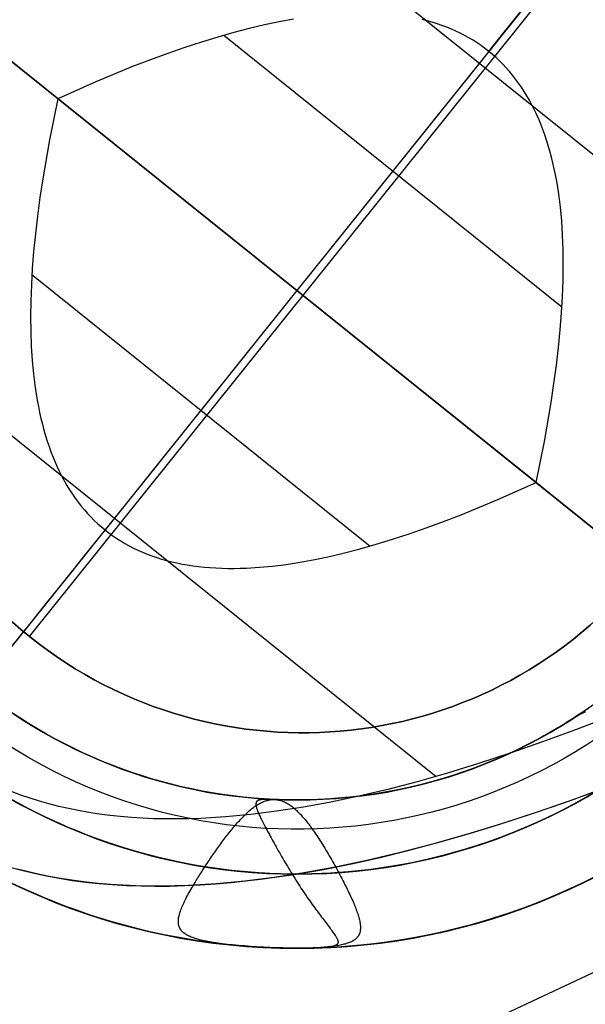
# Model space of a CAD drawing. Extents: x 5157 to 5867, y -156 to 1031.
# Tile 77 of 87: x 5571.83 to 5575.72, y 633.92 to 640.67. Entities that reach past the tile are written whole.
import ezdxf

# ---------------------------------------------------------------- set-up
doc = ezdxf.new("R2010")
doc.units = 0
doc.layers.add('1', color=7, linetype='CONTINUOUS')

msp = doc.modelspace()

# ---------------------------------------------------------------- linework, layer by layer
at = {"layer": '1', "color": 35}
for p, q in [((5572.7816, 642.147, 103.5073), (5577.198, 638.6041, 103.5073)), ((5576.2424, 641.937, 103.5073), (5573.7372, 638.8141, 103.5073)), ((5576.86, 636.3089, 103.5073), (5570.6143, 641.3194, 103.5073)), ((5571.9019, 636.4404, 101.5073), (5575.6564, 641.1206, 101.5073)), ((5571.9019, 636.4404, 52.6073), (5575.6564, 641.1206, 52.6073)), ((5576.1192, 636.9033, 101.5073), (5571.439, 640.6578, 101.5073)), ((5571.439, 640.6578, 52.6073), (5576.1192, 636.9033, 52.6073)), ((5573.2348, 640.5663, 107.3073), (5575.5566, 638.7037, 107.3073)), ((5575.0542, 640.4559, 107.3073), (5573.7372, 638.8141, 107.3073)), ((5575.3789, 637.4971, 107.3073), (5572.0954, 640.1312, 107.3073)), ((5570.2764, 639.0242, 103.5073), (5574.6928, 635.4813, 103.5073)), ((5571.9178, 638.9246, 107.3073), (5574.2396, 637.062, 107.3073)), ((5573.7372, 638.8141, 103.5073), (5571.232, 635.6913, 103.5073)), ((5573.7372, 638.8141, 107.3073), (5572.4202, 637.1724, 107.3073)), ((5571.9019, 636.4404, 101.5073), (5571.9019, 636.4404, 52.6073))]:
    msp.add_line(p, q, dxfattribs=at)
at = {"layer": '1', "color": 39}
msp.add_line((5589.6763, 640.6323, 26.2828), (5568.8642, 630.9065, 26.2828), dxfattribs=at)
at = {"layer": '1', "color": 35}
for points in [[(5573.714, 640.6773), (5573.6151, 640.6591), (5573.5137, 640.6377), (5573.4096, 640.6131), (5573.303, 640.5854), (5573.1938, 640.5544), (5573.0821, 640.5202), (5572.9678, 640.4828), (5572.8509, 640.4422), (5572.7314, 640.3983), (5572.6093, 640.3513), (5572.3575, 640.2477), (5572.0954, 640.1312)], [(5575.0542, 640.4559), (5575.0282, 640.4761), (5575.0016, 640.4954), (5574.9744, 640.514), (5574.9465, 640.5318), (5574.9179, 640.5488), (5574.8887, 640.5649), (5574.8589, 640.5803), (5574.8284, 640.5949), (5574.7973, 640.6086), (5574.7655, 640.6216), (5574.7331, 640.6337), (5574.7001, 640.6451), (5574.6664, 640.6557), (5574.6321, 640.6654), (5574.5971, 640.6744)], [(5575.3789, 637.4971), (5575.4358, 637.7782), (5575.4824, 638.0465), (5575.5018, 638.1759), (5575.5187, 638.302), (5575.533, 638.4249), (5575.5447, 638.5446), (5575.5538, 638.6611), (5575.5604, 638.7744), (5575.5644, 638.8845), (5575.5658, 638.9914), (5575.5647, 639.0951), (5575.561, 639.1956), (5575.5547, 639.2929), (5575.5458, 639.3869), (5575.5344, 639.4778), (5575.5204, 639.5654), (5575.5124, 639.6081), (5575.5038, 639.6499), (5575.4946, 639.6909), (5575.4847, 639.7311), (5575.4741, 639.7705), (5575.4629, 639.8092), (5575.4511, 639.847), (5575.4386, 639.884), (5575.4255, 639.9202), (5575.4118, 639.9556), (5575.3974, 639.9902), (5575.3823, 640.024), (5575.3666, 640.057), (5575.3503, 640.0892), (5575.3333, 640.1206), (5575.3157, 640.1512), (5575.2975, 640.181), (5575.2786, 640.21), (5575.259, 640.2382), (5575.2388, 640.2656), (5575.218, 640.2922), (5575.1965, 640.318), (5575.1744, 640.343), (5575.1517, 640.3672), (5575.1283, 640.3905), (5575.1042, 640.4131), (5575.0795, 640.4349), (5575.0542, 640.4559)], [(5572.0954, 640.1312), (5572.0386, 639.8501), (5571.992, 639.5818), (5571.9726, 639.4524), (5571.9557, 639.3263), (5571.9414, 639.2034), (5571.9297, 639.0837), (5571.9205, 638.9671), (5571.914, 638.8538), (5571.91, 638.7437), (5571.9085, 638.6369), (5571.9097, 638.5332), (5571.9134, 638.4327), (5571.9197, 638.3354), (5571.9285, 638.2414), (5571.94, 638.1505), (5571.954, 638.0628), (5571.962, 638.0202), (5571.9706, 637.9784), (5571.9798, 637.9374), (5571.9897, 637.8972), (5572.0003, 637.8577), (5572.0114, 637.8191), (5572.0233, 637.7813), (5572.0357, 637.7443), (5572.0488, 637.7081), (5572.0626, 637.6727), (5572.077, 637.6381), (5572.092, 637.6043), (5572.1077, 637.5713), (5572.124, 637.5391), (5572.141, 637.5077), (5572.1586, 637.4771), (5572.1769, 637.4473), (5572.1958, 637.4183), (5572.2153, 637.3901), (5572.2355, 637.3627), (5572.2563, 637.3361), (5572.2778, 637.3103), (5572.2999, 637.2853), (5572.3227, 637.2611), (5572.3461, 637.2378), (5572.3701, 637.2152), (5572.3948, 637.1934), (5572.4202, 637.1724)], [(5572.4202, 637.1724), (5572.4461, 637.1522), (5572.4727, 637.1329), (5572.5, 637.1143), (5572.5279, 637.0965), (5572.5565, 637.0795), (5572.5856, 637.0634), (5572.6155, 637.048), (5572.646, 637.0334), (5572.6771, 637.0197), (5572.7088, 637.0067), (5572.7412, 636.9945), (5572.7743, 636.9832), (5572.808, 636.9726), (5572.8423, 636.9629), (5572.8773, 636.9539), (5572.9129, 636.9458), (5572.9492, 636.9384), (5572.9861, 636.9319), (5573.0236, 636.9261), (5573.0618, 636.9212), (5573.1007, 636.917), (5573.1401, 636.9137), (5573.1803, 636.9111), (5573.221, 636.9094), (5573.2624, 636.9085), (5573.3045, 636.9083), (5573.3472, 636.909), (5573.3905, 636.9104), (5573.4791, 636.9158), (5573.5703, 636.9243), (5573.664, 636.9361), (5573.7603, 636.951), (5573.8592, 636.9692), (5573.9607, 636.9906), (5574.0647, 637.0151), (5574.1714, 637.0429), (5574.2805, 637.0739), (5574.3923, 637.1081), (5574.5066, 637.1455), (5574.6235, 637.1861), (5574.743, 637.2299), (5574.865, 637.277), (5575.1168, 637.3806), (5575.3789, 637.4971)], [(5573.7327, 634.8107), (5573.9201, 634.8434), (5574.1119, 634.8817), (5574.3081, 634.9254), (5574.5086, 634.9745), (5574.7136, 635.0292), (5574.9229, 635.0893), (5575.1366, 635.1548), (5575.3547, 635.2258), (5575.5772, 635.3023), (5575.804, 635.3842), (5576.0352, 635.4716), (5576.2708, 635.5644), (5576.5108, 635.6627), (5576.7552, 635.7665), (5577.0039, 635.8757), (5577.2571, 635.9904)], [(5575.8825, 635.8902), (5575.6504, 635.8007), (5575.4231, 635.7174), (5575.2008, 635.6401), (5574.9833, 635.569), (5574.7707, 635.5039), (5574.563, 635.445), (5574.3603, 635.3921), (5574.1624, 635.3454), (5573.9694, 635.3047), (5573.7812, 635.2702), (5573.598, 635.2417), (5573.4197, 635.2194), (5573.2463, 635.2031), (5573.0777, 635.193), (5572.9953, 635.1902), (5572.9141, 635.1889), (5572.8341, 635.1892), (5572.7553, 635.191), (5572.6778, 635.1943), (5572.6015, 635.1991), (5572.5264, 635.2055), (5572.4525, 635.2134), (5572.3799, 635.2228), (5572.3084, 635.2337), (5572.2382, 635.2462), (5572.1693, 635.2602), (5572.1015, 635.2757), (5572.035, 635.2927), (5571.9697, 635.3113), (5571.9056, 635.3313), (5571.8427, 635.353), (5571.7811, 635.3761)], [(5575.8936, 635.4176), (5575.6375, 635.3237), (5575.3868, 635.2366), (5575.1417, 635.1564), (5574.9021, 635.0831), (5574.668, 635.0167), (5574.4395, 634.9571), (5574.2164, 634.9044), (5573.9989, 634.8586), (5573.7868, 634.8196), (5573.5803, 634.7876), (5573.3793, 634.7624), (5573.1839, 634.7441), (5572.9939, 634.7326), (5572.901, 634.7295), (5572.8095, 634.7281), (5572.7193, 634.7283), (5572.6305, 634.7304), (5572.5431, 634.7341), (5572.4571, 634.7395), (5572.3725, 634.7467), (5572.2892, 634.7556), (5572.2073, 634.7662), (5572.1268, 634.7785), (5572.0477, 634.7926), (5571.9699, 634.8083), (5571.8936, 634.8258), (5571.8186, 634.845)], [(5571.7673, 634.8594), (5571.8494, 634.8369), (5571.9333, 634.8165), (5572.0189, 634.7982), (5572.1061, 634.782), (5572.1951, 634.768), (5572.2857, 634.756), (5572.378, 634.7462), (5572.4721, 634.7385), (5572.5678, 634.7329), (5572.6652, 634.7294), (5572.7643, 634.728), (5572.8652, 634.7287), (5572.9677, 634.7316), (5573.0719, 634.7365), (5573.1778, 634.7436), (5573.2854, 634.7528), (5573.5056, 634.7775), (5573.7327, 634.8107)]]:
    msp.add_lwpolyline(points, dxfattribs=at)
for points in [[(5575.7184, 635.9224, 103.9122), (5575.7165, 635.922, 103.9156), (5575.7145, 635.9215, 103.919), (5575.7125, 635.9209, 103.9224), (5575.7104, 635.9202, 103.9257), (5575.7083, 635.9194, 103.929), (5575.7061, 635.9186, 103.9322), (5575.7038, 635.9177, 103.9353), (5575.7015, 635.9167, 103.9385), (5575.6991, 635.9156, 103.9415), (5575.6966, 635.9145, 103.9445), (5575.6941, 635.9133, 103.9475), (5575.6915, 635.912, 103.9504), (5575.6888, 635.9107, 103.9532), (5575.6861, 635.9092, 103.956), (5575.6833, 635.9077, 103.9588), (5575.6804, 635.9062, 103.9614), (5575.6774, 635.9045, 103.9641), (5575.6744, 635.9028, 103.9666), (5575.6713, 635.901, 103.9691), (5575.6681, 635.8992, 103.9716), (5575.6648, 635.8972, 103.974), (5575.6615, 635.8953, 103.9763), (5575.658, 635.8932, 103.9786), (5575.6545, 635.8911, 103.9808), (5575.6509, 635.8889, 103.983), (5575.6472, 635.8866, 103.9851), (5575.6434, 635.8843, 103.9871), (5575.6395, 635.8819, 103.9891), (5575.6356, 635.8795, 103.991), (5575.6315, 635.877, 103.9928), (5575.6274, 635.8744, 103.9946), (5575.6231, 635.8718, 103.9963), (5575.6188, 635.869, 103.9979), (5575.6144, 635.8663, 103.9995), (5575.6052, 635.8606, 104.0025), (5575.5956, 635.8546, 104.0052), (5575.5857, 635.8484, 104.0076), (5575.5753, 635.842, 104.0097), (5575.5644, 635.8354, 104.0115), (5575.5532, 635.8285, 104.013), (5575.5415, 635.8214, 104.0143), (5575.5293, 635.8141, 104.0152), (5575.5166, 635.8066, 104.0159), (5575.4517, 635.7692, 104.0177), (5575.3846, 635.7325, 104.0186), (5575.3155, 635.6967, 104.0187), (5575.245, 635.662, 104.0184), (5575.1732, 635.6286, 104.0178), (5575.1007, 635.5968, 104.0171), (5575.0276, 635.5666, 104.0165), (5574.9544, 635.5384, 104.0162), (5574.881, 635.5121, 104.0162), (5574.8071, 635.4874, 104.0162), (5574.7326, 635.4644, 104.0162), (5574.6577, 635.4431, 104.0162), (5574.5822, 635.4234, 104.0162), (5574.5064, 635.4054, 104.0162), (5574.4302, 635.3891, 104.0162), (5574.3536, 635.3745, 104.0162), (5574.2767, 635.3616, 104.0162), (5574.1996, 635.3504, 104.0162), (5574.1222, 635.341, 104.0162), (5574.0446, 635.3332, 104.0162), (5573.9669, 635.3272, 104.0162), (5573.8891, 635.3229, 104.0162), (5573.8112, 635.3204, 104.0162), (5573.7332, 635.3196, 104.0162)], [(5573.7332, 635.3196, 104.0162), (5573.7176, 635.3196, 104.0161), (5573.7026, 635.3198, 104.0156), (5573.688, 635.3199, 104.0148), (5573.674, 635.3202, 104.0137), (5573.6605, 635.3204, 104.0123), (5573.6474, 635.3207, 104.0107), (5573.6349, 635.3211, 104.0087), (5573.6229, 635.3214, 104.0064), (5573.6113, 635.3218, 104.0039), (5573.6002, 635.3221, 104.0011), (5573.5949, 635.3223, 103.9996), (5573.5896, 635.3224, 103.998), (5573.5845, 635.3226, 103.9963), (5573.5795, 635.3228, 103.9946), (5573.5746, 635.3229, 103.9928), (5573.5698, 635.323, 103.991), (5573.5651, 635.3232, 103.9891), (5573.5605, 635.3233, 103.9871), (5573.5561, 635.3234, 103.9851), (5573.5517, 635.3235, 103.983), (5573.5475, 635.3236, 103.9808), (5573.5434, 635.3236, 103.9786), (5573.5393, 635.3237, 103.9763), (5573.5354, 635.3237, 103.974), (5573.5316, 635.3237, 103.9716), (5573.5279, 635.3237, 103.9691), (5573.5243, 635.3237, 103.9666), (5573.5208, 635.3237, 103.964), (5573.5174, 635.3236, 103.9614), (5573.5141, 635.3235, 103.9587), (5573.5109, 635.3234, 103.9559), (5573.5078, 635.3232, 103.9531), (5573.5049, 635.3231, 103.9503), (5573.502, 635.3229, 103.9474), (5573.4992, 635.3226, 103.9444), (5573.4965, 635.3224, 103.9414), (5573.4939, 635.3221, 103.9383), (5573.4913, 635.3218, 103.9352), (5573.4889, 635.3214, 103.932), (5573.4866, 635.321, 103.9288), (5573.4844, 635.3206, 103.9255), (5573.4822, 635.3201, 103.9221), (5573.4802, 635.3196, 103.9188), (5573.4782, 635.3191, 103.9153), (5573.4764, 635.3185, 103.9119), (5573.4746, 635.3179, 103.9083), (5573.4729, 635.3172, 103.9048), (5573.4713, 635.3165, 103.9011), (5573.4698, 635.3157, 103.8975), (5573.4683, 635.3149, 103.8938), (5573.467, 635.3141, 103.89), (5573.4657, 635.3132, 103.8862), (5573.4645, 635.3123, 103.8824), (5573.4634, 635.3113, 103.8785), (5573.4624, 635.3102, 103.8746), (5573.4614, 635.3091, 103.8706), (5573.4606, 635.3079, 103.8666), (5573.4598, 635.3067, 103.8625), (5573.459, 635.3054, 103.8584), (5573.4584, 635.3041, 103.8543), (5573.4578, 635.3027, 103.8502), (5573.4573, 635.3012, 103.846), (5573.4569, 635.2997, 103.8418), (5573.4566, 635.2981, 103.8375), (5573.4563, 635.2964, 103.8332), (5573.4561, 635.2947, 103.8289), (5573.456, 635.2929, 103.8246), (5573.4559, 635.2911, 103.8203), (5573.4559, 635.2892, 103.8159), (5573.456, 635.2872, 103.8115), (5573.4564, 635.2831, 103.8026), (5573.457, 635.2787, 103.7937), (5573.4579, 635.274, 103.7847), (5573.4591, 635.2692, 103.7757), (5573.4605, 635.264, 103.7667), (5573.4622, 635.2586, 103.7576), (5573.4641, 635.2529, 103.7485), (5573.4663, 635.247, 103.7394), (5573.4687, 635.2408, 103.7304), (5573.4714, 635.2343, 103.7213), (5573.4743, 635.2275, 103.7123), (5573.4774, 635.2205, 103.7034), (5573.4807, 635.2132, 103.6945), (5573.4842, 635.2057, 103.6856), (5573.488, 635.1978, 103.6769), (5573.492, 635.1897, 103.6682), (5573.4961, 635.1813, 103.6597), (5573.5005, 635.1726, 103.6512), (5573.505, 635.1637, 103.6429), (5573.5098, 635.1544, 103.6348), (5573.5147, 635.1449, 103.6268), (5573.5198, 635.1351, 103.6189), (5573.5251, 635.1249, 103.6112), (5573.5306, 635.1145, 103.6037), (5573.5362, 635.1038, 103.5965), (5573.542, 635.0929, 103.5894), (5573.548, 635.0817, 103.5827), (5573.5542, 635.0702, 103.5762), (5573.5605, 635.0586, 103.5699), (5573.567, 635.0467, 103.564), (5573.5736, 635.0346, 103.5583), (5573.5804, 635.0223, 103.5529), (5573.5873, 635.0098, 103.5478), (5573.5944, 634.9972, 103.5429), (5573.6016, 634.9844, 103.5384), (5573.6089, 634.9715, 103.5341), (5573.6164, 634.9585, 103.5302), (5573.6239, 634.9453, 103.5266), (5573.6316, 634.932, 103.5232), (5573.6394, 634.9187, 103.5202), (5573.6472, 634.9052, 103.5176), (5573.6552, 634.8917, 103.5152), (5573.6633, 634.8782, 103.5132), (5573.6714, 634.8646, 103.5115), (5573.6796, 634.8509, 103.5101), (5573.6879, 634.8373, 103.5091), (5573.6963, 634.8236, 103.5084), (5573.7047, 634.8099, 103.5081), (5573.7132, 634.7963, 103.5082), (5573.7217, 634.7826, 103.5086), (5573.7303, 634.7691, 103.5094), (5573.7389, 634.7555, 103.5105), (5573.7475, 634.7421, 103.5121), (5573.7562, 634.7287, 103.514), (5573.7649, 634.7154, 103.5163), (5573.7736, 634.7022, 103.519), (5573.7823, 634.6892, 103.522), (5573.791, 634.6763, 103.5255), (5573.7997, 634.6636, 103.5292), (5573.8084, 634.6511, 103.5333), (5573.817, 634.6387, 103.5378), (5573.8256, 634.6266, 103.5425), (5573.8341, 634.6146, 103.5476), (5573.8426, 634.6029, 103.5529), (5573.851, 634.5913, 103.5586), (5573.8592, 634.58, 103.5645), (5573.8674, 634.5688, 103.5706), (5573.8755, 634.5579, 103.5771), (5573.8835, 634.5472, 103.5837), (5573.8913, 634.5367, 103.5906), (5573.899, 634.5264, 103.5977), (5573.9066, 634.5164, 103.605), (5573.914, 634.5066, 103.6125), (5573.9212, 634.497, 103.6202), (5573.9283, 634.4877, 103.628), (5573.9352, 634.4786, 103.636), (5573.9419, 634.4698, 103.6442), (5573.9483, 634.4612, 103.6525), (5573.9546, 634.4529, 103.6609), (5573.9606, 634.4449, 103.6694), (5573.9664, 634.4371, 103.6781), (5573.972, 634.4296, 103.6868), (5573.9773, 634.4224, 103.6956), (5573.9823, 634.4154, 103.7045), (5573.9871, 634.4087, 103.7135), (5573.9915, 634.4024, 103.7225), (5573.9957, 634.3963, 103.7316), (5573.9996, 634.3905, 103.7406), (5574.0038, 634.3839, 103.7514), (5574.0057, 634.3808, 103.7568), (5574.0075, 634.3777, 103.7622), (5574.0092, 634.3748, 103.7675), (5574.0107, 634.3719, 103.7729), (5574.0122, 634.3691, 103.7782), (5574.0135, 634.3664, 103.7835), (5574.0147, 634.3637, 103.7887), (5574.0157, 634.3611, 103.794), (5574.0167, 634.3587, 103.7992), (5574.0175, 634.3562, 103.8044), (5574.0181, 634.3539, 103.8096), (5574.0187, 634.3516, 103.8147), (5574.019, 634.3494, 103.8199), (5574.0193, 634.3473, 103.8249), (5574.0194, 634.3452, 103.83), (5574.0194, 634.3432, 103.835), (5574.0192, 634.3413, 103.84), (5574.0189, 634.3395, 103.8449), (5574.0184, 634.3377, 103.8498), (5574.0178, 634.3359, 103.8547), (5574.0171, 634.3342, 103.8595), (5574.0161, 634.3326, 103.8643), (5574.0151, 634.3311, 103.869), (5574.0139, 634.3296, 103.8737), (5574.0125, 634.3281, 103.8784), (5574.011, 634.3268, 103.8829), (5574.0101, 634.3261, 103.8852), (5574.0093, 634.3254, 103.8875), (5574.0084, 634.3248, 103.8897), (5574.0074, 634.3241, 103.892), (5574.0064, 634.3235, 103.8942), (5574.0054, 634.3229, 103.8964), (5574.0043, 634.3223, 103.8986), (5574.0032, 634.3217, 103.9008), (5574.0021, 634.3212, 103.9029), (5574.0009, 634.3206, 103.9051), (5573.9996, 634.3201, 103.9072), (5573.9984, 634.3195, 103.9093), (5573.997, 634.319, 103.9114), (5573.9957, 634.3185, 103.9135), (5573.9943, 634.318, 103.9156), (5573.9928, 634.3175, 103.9176), (5573.9913, 634.317, 103.9197), (5573.9898, 634.3165, 103.9217), (5573.9882, 634.3161, 103.9237), (5573.9866, 634.3156, 103.9257), (5573.985, 634.3152, 103.9277), (5573.9832, 634.3148, 103.9296), (5573.9797, 634.314, 103.9335), (5573.976, 634.3132, 103.9373), (5573.9721, 634.3124, 103.941), (5573.968, 634.3117, 103.9447), (5573.9637, 634.311, 103.9483), (5573.9592, 634.3104, 103.9518), (5573.9546, 634.3098, 103.9552), (5573.9498, 634.3092, 103.9585), (5573.9447, 634.3087, 103.9618), (5573.9395, 634.3081, 103.965), (5573.9341, 634.3076, 103.9681), (5573.9285, 634.3072, 103.9711), (5573.9227, 634.3067, 103.974), (5573.9167, 634.3063, 103.9768), (5573.9105, 634.3059, 103.9796), (5573.9041, 634.3056, 103.9822), (5573.8975, 634.3052, 103.9848), (5573.8907, 634.3049, 103.9873), (5573.8837, 634.3045, 103.9896), (5573.8765, 634.3042, 103.9919), (5573.869, 634.304, 103.9941), (5573.8614, 634.3037, 103.9962), (5573.8535, 634.3034, 103.9981), (5573.8455, 634.3032, 104), (5573.8372, 634.3029, 104.0018), (5573.82, 634.3025, 104.005), (5573.8022, 634.3022, 104.0079), (5573.7837, 634.3021, 104.0105), (5573.7646, 634.302, 104.0128), (5573.7449, 634.302, 104.0147), (5573.7248, 634.3022, 104.0163), (5573.6832, 634.3028, 104.0186), (5573.6402, 634.3038, 104.0197), (5573.5963, 634.3053, 104.0197), (5573.5518, 634.307, 104.0187), (5573.5071, 634.3092, 104.0166), (5573.4627, 634.3116, 104.0135), (5573.419, 634.3144, 104.0096), (5573.3764, 634.3175, 104.0048), (5573.3353, 634.3208, 103.9991), (5573.296, 634.3244, 103.9928), (5573.2591, 634.3283, 103.9857), (5573.2416, 634.3303, 103.9819), (5573.2249, 634.3323, 103.978), (5573.209, 634.3344, 103.9739), (5573.1938, 634.3366, 103.9697), (5573.1794, 634.3388, 103.9653), (5573.1653, 634.341, 103.9608), (5573.1517, 634.3433, 103.956), (5573.1385, 634.3457, 103.951), (5573.1257, 634.348, 103.9459), (5573.1133, 634.3505, 103.9406), (5573.1014, 634.353, 103.9351), (5573.0898, 634.3556, 103.9295), (5573.0787, 634.3582, 103.9237), (5573.068, 634.3609, 103.9177), (5573.0576, 634.3637, 103.9116), (5573.0477, 634.3666, 103.9053), (5573.0382, 634.3695, 103.8989), (5573.0291, 634.3726, 103.8924), (5573.0203, 634.3757, 103.8857), (5573.012, 634.3789, 103.8789), (5573.0041, 634.3823, 103.872), (5573.0002, 634.384, 103.8685), (5572.9965, 634.3857, 103.865), (5572.9929, 634.3875, 103.8614), (5572.9893, 634.3892, 103.8578), (5572.9859, 634.391, 103.8542), (5572.9825, 634.3929, 103.8505), (5572.9793, 634.3948, 103.8469), (5572.9761, 634.3967, 103.8432), (5572.973, 634.3986, 103.8394), (5572.9701, 634.4005, 103.8357), (5572.9672, 634.4025, 103.8319), (5572.9644, 634.4045, 103.8281), (5572.9617, 634.4066, 103.8243), (5572.9591, 634.4087, 103.8205), (5572.9566, 634.4108, 103.8166), (5572.9542, 634.413, 103.8127), (5572.9519, 634.4151, 103.8088), (5572.9497, 634.4174, 103.8049), (5572.9475, 634.4196, 103.801), (5572.9455, 634.4219, 103.797), (5572.9435, 634.4242, 103.7931), (5572.9417, 634.4266, 103.7891), (5572.9399, 634.429, 103.7851), (5572.9382, 634.4314, 103.781), (5572.9366, 634.4339, 103.777), (5572.9351, 634.4364, 103.773), (5572.9337, 634.4389, 103.7689), (5572.9324, 634.4415, 103.7648), (5572.9311, 634.4441, 103.7607), (5572.93, 634.4468, 103.7566), (5572.9289, 634.4495, 103.7525), (5572.928, 634.4523, 103.7484), (5572.9271, 634.4551, 103.7442), (5572.9263, 634.4579, 103.7401), (5572.9256, 634.4608, 103.7359), (5572.925, 634.4638, 103.7318), (5572.9244, 634.4668, 103.7277), (5572.924, 634.4698, 103.7235), (5572.9236, 634.4729, 103.7194), (5572.9233, 634.4761, 103.7152), (5572.9231, 634.4792, 103.7111), (5572.923, 634.4825, 103.7069), (5572.923, 634.4858, 103.7028), (5572.9231, 634.4891, 103.6987), (5572.9234, 634.4959, 103.6905), (5572.9241, 634.503, 103.6823), (5572.9251, 634.5102, 103.6742), (5572.9264, 634.5176, 103.6661), (5572.928, 634.5252, 103.6582), (5572.9299, 634.533, 103.6503), (5572.9321, 634.541, 103.6425), (5572.9346, 634.5492, 103.6348), (5572.9374, 634.5576, 103.6272), (5572.9404, 634.5662, 103.6198), (5572.9438, 634.5749, 103.6125), (5572.9474, 634.5839, 103.6054), (5572.9513, 634.5931, 103.5984), (5572.9554, 634.6025, 103.5916), (5572.9598, 634.6121, 103.585), (5572.9645, 634.6218, 103.5786), (5572.9694, 634.6318, 103.5724), (5572.9745, 634.642, 103.5664), (5572.9799, 634.6523, 103.5606), (5572.9855, 634.6629, 103.5551), (5572.9914, 634.6737, 103.5498), (5572.9974, 634.6846, 103.5448), (5573.0037, 634.6958, 103.54), (5573.0102, 634.7072, 103.5355), (5573.0169, 634.7187, 103.5313), (5573.022, 634.7273, 103.5285), (5573.0271, 634.736, 103.5258), (5573.0323, 634.7448, 103.5232), (5573.0376, 634.7537, 103.5209), (5573.0431, 634.7626, 103.5187), (5573.0486, 634.7716, 103.5168), (5573.0542, 634.7807, 103.515), (5573.0599, 634.7899, 103.5134), (5573.0656, 634.7991, 103.512), (5573.0715, 634.8084, 103.5107), (5573.0774, 634.8178, 103.5097), (5573.0834, 634.8272, 103.5089), (5573.0895, 634.8366, 103.5083), (5573.0956, 634.8461, 103.5079), (5573.1018, 634.8557, 103.5076), (5573.1081, 634.8652, 103.5076), (5573.1144, 634.8748, 103.5078), (5573.1208, 634.8844, 103.5082), (5573.1273, 634.8941, 103.5089), (5573.1338, 634.9037, 103.5097), (5573.1403, 634.9134, 103.5108), (5573.1469, 634.9231, 103.5121), (5573.1536, 634.9328, 103.5136), (5573.1603, 634.9425, 103.5153), (5573.167, 634.9522, 103.5173), (5573.1738, 634.9619, 103.5195), (5573.1806, 634.9715, 103.5219), (5573.1874, 634.9812, 103.5246), (5573.1943, 634.9908, 103.5275), (5573.2012, 635.0004, 103.5306), (5573.2081, 635.01, 103.534), (5573.2151, 635.0195, 103.5376), (5573.222, 635.029, 103.5415), (5573.229, 635.0384, 103.5456), (5573.236, 635.0478, 103.55), (5573.243, 635.0571, 103.5546), (5573.2501, 635.0663, 103.5594), (5573.2571, 635.0755, 103.5645), (5573.2642, 635.0845, 103.5699), (5573.2712, 635.0935, 103.5754), (5573.2783, 635.1024, 103.5812), (5573.2853, 635.1112, 103.5872), (5573.2924, 635.1199, 103.5934), (5573.2995, 635.1285, 103.5999), (5573.3066, 635.1369, 103.6065), (5573.3136, 635.1453, 103.6134), (5573.3207, 635.1535, 103.6205), (5573.3278, 635.1616, 103.6278), (5573.3349, 635.1695, 103.6352), (5573.3419, 635.1773, 103.6429), (5573.349, 635.185, 103.6508), (5573.3561, 635.1925, 103.6589), (5573.3631, 635.1998, 103.6672), (5573.3702, 635.207, 103.6756), (5573.3772, 635.214, 103.6843), (5573.3842, 635.2208, 103.6931), (5573.3912, 635.2275, 103.7021), (5573.3982, 635.234, 103.7113), (5573.4052, 635.2402, 103.7207), (5573.4122, 635.2463, 103.7302), (5573.4191, 635.2522, 103.7399), (5573.4261, 635.2578, 103.7498), (5573.433, 635.2633, 103.7598), (5573.4399, 635.2685, 103.77), (5573.4467, 635.2735, 103.7804), (5573.4536, 635.2783, 103.7909), (5573.4604, 635.2828, 103.8015), (5573.4672, 635.2871, 103.8122), (5573.474, 635.2912, 103.8231), (5573.4808, 635.295, 103.8341), (5573.4876, 635.2985, 103.8451), (5573.4943, 635.3019, 103.8563), (5573.501, 635.305, 103.8676), (5573.5078, 635.3078, 103.879), (5573.5145, 635.3104, 103.8904), (5573.5211, 635.3127, 103.9019), (5573.5278, 635.3148, 103.9135), (5573.5345, 635.3167, 103.9251), (5573.5411, 635.3183, 103.9368), (5573.5477, 635.3196, 103.9485), (5573.5543, 635.3207, 103.9603), (5573.5609, 635.3216, 103.9721), (5573.5675, 635.3222, 103.9839), (5573.5741, 635.3225, 103.9958), (5573.5806, 635.3226, 104.0076), (5573.5872, 635.3224, 104.0195), (5573.5937, 635.3219, 104.0314), (5573.6003, 635.3212, 104.0432), (5573.6068, 635.3203, 104.0551), (5573.6133, 635.319, 104.0669), (5573.6198, 635.3176, 104.0787), (5573.6263, 635.3158, 104.0904), (5573.6328, 635.3138, 104.1021), (5573.6392, 635.3115, 104.1138), (5573.6457, 635.3089, 104.1254), (5573.6522, 635.3061, 104.1369), (5573.6586, 635.303, 104.1484), (5573.6651, 635.2996, 104.1597), (5573.6715, 635.296, 104.171), (5573.6779, 635.2922, 104.1822), (5573.6844, 635.288, 104.1933), (5573.6908, 635.2837, 104.2043), (5573.6973, 635.2791, 104.2151), (5573.7037, 635.2742, 104.2259), (5573.7101, 635.2692, 104.2365), (5573.7166, 635.2639, 104.247), (5573.723, 635.2584, 104.2574), (5573.7294, 635.2527, 104.2676), (5573.7358, 635.2467, 104.2777), (5573.7422, 635.2406, 104.2877), (5573.7486, 635.2342, 104.2975), (5573.755, 635.2277, 104.3071), (5573.7614, 635.2209, 104.3166), (5573.7678, 635.214, 104.3259), (5573.7742, 635.2069, 104.3351), (5573.7806, 635.1996, 104.3441), (5573.787, 635.1921, 104.3529), (5573.7933, 635.1845, 104.3615), (5573.7997, 635.1767, 104.3699), (5573.8061, 635.1687, 104.3782), (5573.8124, 635.1606, 104.3862), (5573.8188, 635.1523, 104.394), (5573.8251, 635.1438, 104.4017), (5573.8315, 635.1353, 104.4091), (5573.8378, 635.1265, 104.4163), (5573.8442, 635.1177, 104.4233), (5573.8505, 635.1087, 104.43), (5573.8568, 635.0996, 104.4365), (5573.8649, 635.0877, 104.4445), (5573.8729, 635.0758, 104.4521), (5573.881, 635.0636, 104.4593), (5573.889, 635.0513, 104.4661), (5573.897, 635.0389, 104.4725), (5573.905, 635.0264, 104.4786), (5573.9129, 635.0138, 104.4842), (5573.9208, 635.0011, 104.4895), (5573.9287, 634.9882, 104.4943), (5573.9365, 634.9754, 104.4988), (5573.9443, 634.9624, 104.5029), (5573.952, 634.9494, 104.5067), (5573.9596, 634.9363, 104.5101), (5573.9672, 634.9233, 104.5131), (5573.9747, 634.9102, 104.5158), (5573.9822, 634.897, 104.5181), (5573.9896, 634.8839, 104.52), (5573.9969, 634.8708, 104.5216), (5574.0041, 634.8577, 104.5228), (5574.0112, 634.8447, 104.5237), (5574.0183, 634.8317, 104.5242), (5574.0252, 634.8187, 104.5244), (5574.0321, 634.8058, 104.5243), (5574.0388, 634.793, 104.5238), (5574.0454, 634.7803, 104.5229), (5574.052, 634.7676, 104.5218), (5574.0584, 634.7551, 104.5203), (5574.0647, 634.7427, 104.5185), (5574.0708, 634.7304, 104.5164), (5574.0769, 634.7183, 104.5139), (5574.0828, 634.7063, 104.5111), (5574.0886, 634.6945, 104.508), (5574.0942, 634.6828, 104.5046), (5574.0997, 634.6713, 104.501), (5574.105, 634.66, 104.4971), (5574.1101, 634.6489, 104.4929), (5574.1151, 634.638, 104.4884), (5574.1199, 634.6272, 104.4838), (5574.1245, 634.6166, 104.4789), (5574.129, 634.6062, 104.4738), (5574.1332, 634.596, 104.4684), (5574.1373, 634.586, 104.4629), (5574.1412, 634.5762, 104.4572), (5574.1448, 634.5666, 104.4513), (5574.1483, 634.5571, 104.4452), (5574.1516, 634.5478, 104.4389), (5574.1547, 634.5388, 104.4325), (5574.1575, 634.5299, 104.4259), (5574.1601, 634.5212, 104.4192), (5574.1625, 634.5127, 104.4124), (5574.1647, 634.5044, 104.4054), (5574.1666, 634.4963, 104.3984), (5574.1684, 634.4884, 104.3912), (5574.1698, 634.4807, 104.3839), (5574.171, 634.4732, 104.3765), (5574.172, 634.4659, 104.3691), (5574.1727, 634.4588, 104.3616), (5574.1732, 634.4519, 104.354), (5574.1734, 634.4452, 104.3464), (5574.1733, 634.4387, 104.3387), (5574.173, 634.4324, 104.331), (5574.1724, 634.4263, 104.3233), (5574.1715, 634.4204, 104.3156), (5574.171, 634.4175, 104.3117), (5574.1703, 634.4147, 104.3078), (5574.1689, 634.4092, 104.3001), (5574.168, 634.4066, 104.2962), (5574.1671, 634.4039, 104.2924), (5574.1662, 634.4014, 104.2885), (5574.1651, 634.3988, 104.2847), (5574.164, 634.3963, 104.2808), (5574.1628, 634.3939, 104.277), (5574.1615, 634.3915, 104.2731), (5574.1602, 634.3891, 104.2693), (5574.1588, 634.3868, 104.2655), (5574.1573, 634.3845, 104.2617), (5574.1557, 634.3823, 104.2579), (5574.1541, 634.3801, 104.2541), (5574.1523, 634.3779, 104.2504), (5574.1506, 634.3758, 104.2466), (5574.1487, 634.3737, 104.2428), (5574.1467, 634.3717, 104.2391), (5574.1447, 634.3697, 104.2354), (5574.1426, 634.3677, 104.2317), (5574.1405, 634.3658, 104.228), (5574.1382, 634.3639, 104.2243), (5574.1359, 634.3621, 104.2206), (5574.1335, 634.3603, 104.217), (5574.131, 634.3585, 104.2134), (5574.1284, 634.3567, 104.2098), (5574.1258, 634.355, 104.2062), (5574.1231, 634.3534, 104.2026), (5574.1203, 634.3517, 104.199), (5574.1174, 634.3501, 104.1955), (5574.1144, 634.3486, 104.192), (5574.1114, 634.347, 104.1885), (5574.1051, 634.3441, 104.1815), (5574.0985, 634.3412, 104.1747), (5574.0915, 634.3385, 104.168), (5574.0842, 634.336, 104.1613), (5574.0766, 634.3335, 104.1548), (5574.0686, 634.3311, 104.1484), (5574.0603, 634.3289, 104.142), (5574.0517, 634.3268, 104.1359), (5574.0428, 634.3247, 104.1298), (5574.0334, 634.3228, 104.1238), (5574.0238, 634.321, 104.118), (5574.0138, 634.3192, 104.1124), (5574.0034, 634.3176, 104.1068), (5573.9928, 634.3161, 104.1015), (5573.9817, 634.3146, 104.0962), (5573.9703, 634.3132, 104.0912), (5573.9596, 634.312, 104.0867), (5573.9485, 634.3109, 104.0824), (5573.9371, 634.3098, 104.0782), (5573.9252, 634.3088, 104.0741), (5573.913, 634.3079, 104.0702), (5573.9004, 634.307, 104.0664), (5573.8742, 634.3054, 104.0592), (5573.8466, 634.3042, 104.0525), (5573.8177, 634.3031, 104.0463), (5573.7877, 634.3024, 104.0407), (5573.7564, 634.3019, 104.0357), (5573.7242, 634.3017, 104.0312), (5573.6909, 634.3019, 104.0273), (5573.6567, 634.3023, 104.0239), (5573.6216, 634.303, 104.0212), (5573.5858, 634.3041, 104.019), (5573.5493, 634.3055, 104.0175), (5573.5121, 634.3072, 104.0166), (5573.4743, 634.3093, 104.0163)]]:
    msp.add_polyline3d(points, dxfattribs=at)
at = {"layer": '1', "color": 35, "extrusion": (0, 0, -1)}
for centre, radius in [((-5573.7372, 638.8141, -104.0162), 4.5125), ((-5573.7372, 638.8141, -103.5073), 4.0035), ((-5573.7372, 638.8141, -104.5252), 4.0035), ((-5573.7372, 638.8141, -104.0162), 3.4946)]:
    msp.add_circle(centre, radius, dxfattribs=at)
for centre, radius, start, end in [((-5516.6223, 632.5079, -251.484), 65.4903, 38.737165, 218.737165), ((-5516.6223, 632.5079, -251.484), 64.4903, 38.737165, 218.737165), ((-5516.6223, 632.5079, -52.6073), 62.5, 38.737165, 218.737165), ((-5516.6223, 632.5079, -103.5073), 62.5, 38.737165, 218.737165), ((-5516.6223, 632.5079, -275), 65.4903, 38.737165, 218.737165), ((-5516.6223, 632.5079, -103.5073), 51.7937, 38.73717, 218.73717), ((-5516.6223, 632.5079, -101.5073), 50.5208, 38.73717, 218.73717), ((-5516.6223, 632.5079, -52.6073), 50.5208, 38.73717, 218.73717), ((-5573.7372, 638.8141, -104.4578), 4.5125, 38.73717, 218.73717), ((-5573.7372, 638.8141, -104.0162), 4.5125, 38.73717, 218.73717), ((-5573.7372, 638.8141, -103.5073), 4.0035, 340.21814, 218.73717), ((-5573.7372, 638.8141, -104.5252), 4.0035, 354.10306, 218.73717), ((-5573.7372, 638.8141, -106.7068), 3.6956, 38.73717, 218.73717), ((-5573.7372, 638.8141, -104.0162), 3.4946, 347.1606, 218.73717), ((-5573.7791, 638.7805, -101.5073), 3, 308.73717, 128.73717), ((-5573.7372, 638.8141, -104.4578), 4.5125, 218.73717, 38.73717), ((-5573.7372, 638.8141, -106.7068), 3.6956, 218.73717, 38.73717), ((-5573.7791, 638.7805, -101.5073), 3, 128.73717, 308.73717), ((-5573.7372, 638.8141, -104.0162), 3.4946, 218.73717, 239.78515), ((-5573.7372, 638.8141, -104.5252), 4.0035, 218.73717, 265.89691), ((-5573.7372, 638.8141, -104.0162), 3.4946, 272.48831, 310.08069), ((-5573.7372, 638.8141, -103.5073), 4.0035, 279.07971, 316.84545), ((-5573.7372, 638.8141, -104.0162), 4.5125, 218.73717, 273.3398), ((-5573.7372, 638.8141, -104.0162), 3.4946, 239.78515, 244.50767), ((-5573.7372, 638.8141, -104.0162), 3.4946, 244.50702, 270.06459), ((-5573.7372, 638.8141, -104.5252), 4.0035, 265.89691, 303.31593), ((-5573.7372, 638.8141, -103.5073), 4.0035, 239.35643, 270.47427), ((-5573.7372, 638.8141, -104.0162), 4.5125, 276.4428, 308.73717), ((-5573.7372, 638.8141, -104.0162), 3.4946, 270.06459, 272.48831), ((-5573.7372, 638.8141, -103.5073), 4.0035, 270.47427, 279.07971), ((-5573.7372, 638.8141, -104.0162), 4.5125, 273.3398, 276.4428)]:
    msp.add_arc(centre, radius, start, end, dxfattribs=at)
at = {"layer": '1', "color": 35}
for centre, radius, start, end in [((5516.6223, 632.5079, 275), 64.4903, 321.262835, 141.262835), ((5516.6223, 632.5079, 101.5073), 62.5, 321.262835, 141.262835), ((5516.6223, 632.5079, 47.8105), 62.5, 321.262835, 141.262835), ((5516.6223, 632.5079, 102.5073), 62.5, 321.262835, 141.262835), ((5573.7791, 638.7805, 52.6073), 3, 51.26283, 231.26283), ((5573.7791, 638.7805, 77.0573), 3, 51.26283, 231.26283), ((5573.7791, 638.7805, 52.6073), 3, 231.26283, 51.26283), ((5573.7791, 638.7805, 77.0573), 3, 231.26283, 51.26283)]:
    msp.add_arc(centre, radius, start, end, dxfattribs=at)
at = {"layer": '1', "color": 39, "extrusion": (0, 0, -1)}
for centre, radius in [((-5516.9624, 631.9089, -24.5425), 78.0144), ((-5516.9624, 631.9089, -24.5425), 77.8291), ((-5516.9624, 631.9089, -16.9823), 77.8291)]:
    msp.add_arc(centre, radius, 155.680008, 275.680008, dxfattribs=at)
at = {"layer": '1', "color": 39}
for centre in [(5516.9624, 631.9089, 16.9823), (5516.9624, 631.9089, 20.7624)]:
    msp.add_arc(centre, 78.0144, 264.319992, 24.319992, dxfattribs=at)
at = {"layer": '1', "color": 39, "extrusion": (-2.17682e-06, -9.29492e-07, -1)}
msp.add_arc((-5514.5421, 637.5058, -20.7689), 77.9945, 162.379123, 255.866251, dxfattribs=at)
at = {"layer": '1', "color": 35, "extrusion": (-0.780025, 0.625749, 4.1979e-14)}
msp.add_arc((-3988.1546, 104.8995, -3947.9154), 2.4078, 90, 180, dxfattribs=at)
at = {"layer": '1', "color": 35, "extrusion": (-0.625749, -0.780025, -5.90201e-15)}
msp.add_arc((3945.8107, 104.8995, -3986.0499), 2.4078, 90, 180, dxfattribs=at)
at = {"layer": '1', "color": 35, "extrusion": (-0.625749, -0.780025, -1.48937e-27)}
msp.add_arc((3950.0201, 104.8995, -3986.0499), 2.4078, 360, 90, dxfattribs=at)
at = {"layer": '1', "color": 35, "extrusion": (0.780025, -0.625749, -5.56637e-14)}
msp.add_arc((3983.9452, 104.8995, 3947.9154), 2.4078, 90, 180, dxfattribs=at)

doc.saveas('drawing.dxf')
